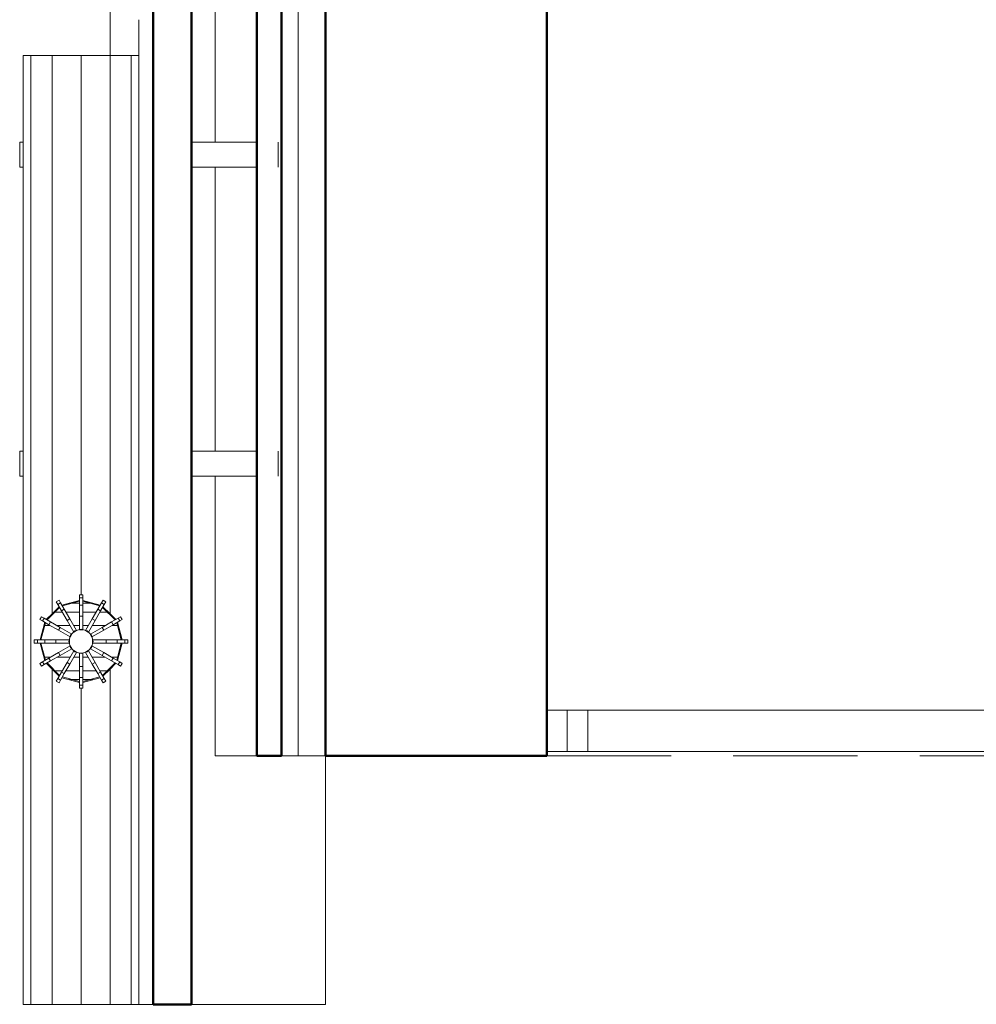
# Model space of a CAD drawing. Header units: millimetres. Extents: x -125 to 25178, y 4748 to 39091.
# Tile 2 of 118: x 10862 to 12017, y 28338 to 29526. Entities that reach past the tile are written whole.
import ezdxf

# ---------------------------------------------------------------- set-up
doc = ezdxf.new("R2010")
doc.units = ezdxf.units.MM
doc.linetypes.add('ADSK_Штриховая_ш3 п1_5', pattern=[225, 150, -75])
for name, color, linetype, lineweight in [('A-DETL-____-MBND', 5, 'ADSK_Штриховая_ш3 п1_5', 20), ('A-GENM-____-OTLN', 13, 'Continuous', 20), ('A-PART-____-MCUT', 2, 'Continuous', 50), ('A-PART-____-OTLN', 2, 'Continuous', 20), ('A-ROOF-____-MCUT', 132, 'Continuous', 50), ('A-ROOF-____-OTLN', 132, 'Continuous', 20), ('A-WALL-____-MCUT', 113, 'Continuous', 50), ('A-WALL-____-OTLN', 113, 'Continuous', 20), ('Q-SPCQ-____-OTLN', 91, 'Continuous', 20), ('Ограждение', 7, 'Continuous', 20)]:
    doc.layers.add(name, color=color, linetype=linetype, lineweight=lineweight)

# ---------------------------------------------------------------- blocks, each defined once
blk = doc.blocks.new('Family - V line-612029-В_Этаж 03_Отопление')
at = {"layer": 'A-ROOF-____-OTLN', "color": 253}
for p, q in [((-6957.4, -4147.8), (-6957.4, -4220.7)), ((-6957.4, -4220.7), (-6922.4, -4220.7))]:
    blk.add_line(p, q, dxfattribs=at)
blk = doc.blocks.new('Family - RT - 006-612030-В_Этаж 03_Отопление')
blk.add_blockref('Family - V line-612029-В_Этаж 03_Отопление', (0, 0))
blk = doc.blocks.new('Family - V line-612032-В_Этаж 03_Отопление')
at = {"layer": 'A-ROOF-____-MCUT', "color": 9}
for p, q in [((-2537.9, -4099.6), (-2537.9, -5374.1)), ((-2491.7, -5374.1), (-2491.7, -4099.6)), ((-2537.9, -5374.1), (-2491.7, -5374.1))]:
    blk.add_line(p, q, dxfattribs=at)
at = {"layer": 'A-ROOF-____-OTLN', "color": 253}
for p, q in [((-2555, -5374.1), (-2555, -4185.7)), ((-2537.9, -5374.1), (-2555, -5374.1))]:
    blk.add_line(p, q, dxfattribs=at)
blk = doc.blocks.new('Family - RT - 006-612033-В_Этаж 03_Отопление')
blk.add_blockref('Family - V line-612032-В_Этаж 03_Отопление', (0, 0))
blk = doc.blocks.new('Family - V line-612038-В_Этаж 03_Отопление')
at = {"layer": 'A-ROOF-____-OTLN', "color": 253}
for p, q in [((-2491.7, -4439.1), (-2491.7, -3819.6)), ((-2413, -4360.6), (-2413, -3819.6)), ((-2383, -4291.9), (-2383, -3819.6)), ((-2330.1, -4834.3), (-2330.1, -3863.8)), ((-2383, -4291.9), (-2383, -5074.1)), ((-2413, -4360.6), (-2413, -5074.1)), ((-2491.7, -4439.1), (-2491.7, -5240.5)), ((-2330.1, -4996.7), (-2330.1, -4834.3)), ((-2330.1, -4834.3), (-2330.1, -4834.3)), ((-2330.1, -5080.9), (-2330.1, -4996.7)), ((-2400, -5074.1), (-2413, -5074.1)), ((-2383, -5074.1), (-2400, -5074.1)), ((-2330.1, -5374.1), (-2330.1, -5080.9)), ((-2491.7, -5240.5), (-2491.7, -5263.8)), ((-2491.7, -5263.8), (-2491.7, -5374.1)), ((-2330.1, -5374.1), (-2491.7, -5374.1)), ((-2491.7, -5374.1), (-2343.8, -5374.1)), ((-2330.1, -5374.1), (-2491.7, -5374.1)), ((-2343.8, -5374.1), (-2330.1, -5374.1))]:
    blk.add_line(p, q, dxfattribs=at)
blk = doc.blocks.new('Family - RT - 006-612039-В_Этаж 03_Отопление')
blk.add_blockref('Family - V line-612038-В_Этаж 03_Отопление', (0, 0))
blk = doc.blocks.new('Прямая форма - Steel - Stainless-612222-В_Этаж 03_Отопление')
at = {"layer": 'Ограждение', "color": 253}
for p, q in [((4011.9, -5), (59.5, -5)), ((4011.9, -5), (4011.9, -55)), ((4011.9, -55), (59.5, -55))]:
    blk.add_line(p, q, dxfattribs=at)
blk = doc.blocks.new('Прямая форма - V line-612225-В_Этаж 03_Отопление')
at = {"layer": 'Ограждение', "color": 253}
for p, q in [((3986.9, -5), (4036.4, -5)), ((3986.9, -5), (3986.9, -55)), ((3986.9, -55), (4036.4, -55))]:
    blk.add_line(p, q, dxfattribs=at)
blk = doc.blocks.new('Прямая форма - Steel - Stainless-612226-В_Этаж 03_Отопление')
blk.add_blockref('Прямая форма - V line-612225-В_Этаж 03_Отопление', (0, 0))
blk = doc.blocks.new('Прямая форма - RAILING - 004-612237-В_Этаж 03_Отопление')
for name in ['Прямая форма - Steel - Stainless-612222-В_Этаж 03_Отопление', 'Прямая форма - Steel - Stainless-612226-В_Этаж 03_Отопление']:
    blk.add_blockref(name, (0, 0))
blk = doc.blocks.new('Family - Steel - Stainless-612250-В_Этаж 03_Отопление')
at = {"layer": 'A-PART-____-OTLN', "color": 253}
for p, q in [((4011.9, -5), (59.5, -5)), ((4011.9, -5), (4011.9, -55)), ((4011.9, -55), (59.5, -55))]:
    blk.add_line(p, q, dxfattribs=at)
blk = doc.blocks.new('Family - V line-612255-В_Этаж 03_Отопление')
at = {"layer": 'A-PART-____-OTLN', "color": 253}
for p, q in [((3986.9, -5), (4036.4, -5)), ((3986.9, -5), (3986.9, -55)), ((3986.9, -55), (4036.4, -55))]:
    blk.add_line(p, q, dxfattribs=at)
blk = doc.blocks.new('Family - Steel - Stainless-612256-В_Этаж 03_Отопление')
blk.add_blockref('Family - V line-612255-В_Этаж 03_Отопление', (0, 0))
blk = doc.blocks.new('Прямая форма - Masonry Block - Structural-612727-В_Этаж 03_Отопление')
at = {"layer": 'A-WALL-____-MCUT', "color": 9}
for p, q in [((10350, 400), (6220, 400)), ((10350, 132.9), (10350, 400)), ((9095.5, 132.9), (10350, 132.9))]:
    blk.add_line(p, q, dxfattribs=at)
at = {"layer": 'A-WALL-____-OTLN', "color": 253}
for p, q in [((10350, 132.9), (10350, 100)), ((10350, 100), (9152.5, 100))]:
    blk.add_line(p, q, dxfattribs=at)
blk = doc.blocks.new('Прямая форма - Gypsum Plasterboard - Waterproof-612728-В_Этаж 03_Отопление')
at = {"layer": 'A-WALL-____-OTLN', "color": 253}
for p, q in [((10350, 50), (10350, 0)), ((9609.5, 0), (9325.7, 0)), ((9982.4, 0), (9639.5, 0)), ((10350, 0), (10012.4, 0))]:
    blk.add_line(p, q, dxfattribs=at)
blk = doc.blocks.new('Прямая форма - Concrete - Structural-612729-В_Этаж 03_Отопление')
at = {"layer": 'A-WALL-____-OTLN', "color": 253}
for p, q in [((9152.5, 100), (10350, 100)), ((10350, 100), (10350, 80))]:
    blk.add_line(p, q, dxfattribs=at)
blk = doc.blocks.new('Прямая форма - Insulation - Thermal Break-612730-В_Этаж 03_Отопление')
at = {"layer": 'A-WALL-____-MCUT', "color": 9}
for p, q in [((10350, 80), (6220, 80)), ((10350, 50), (10350, 80)), ((6220, 50), (10350, 50))]:
    blk.add_line(p, q, dxfattribs=at)
blk = doc.blocks.new('Прямая форма - SW - 004-612731-В_Этаж 03_Отопление')
for name in ['Прямая форма - Masonry Block - Structural-612727-В_Этаж 03_Отопление', 'Прямая форма - Concrete - Structural-612729-В_Этаж 03_Отопление', 'Прямая форма - Insulation - Thermal Break-612730-В_Этаж 03_Отопление', 'Прямая форма - Gypsum Plasterboard - Waterproof-612728-В_Этаж 03_Отопление']:
    blk.add_blockref(name, (0, 0))
blk = doc.blocks.new('Family - Masonry Block - Structural-612733-В_Этаж 03_Отопление')
at = {"layer": 'A-PART-____-MCUT', "color": 9}
for p, q in [((10350, 400), (6220, 400)), ((10350, 132.9), (10350, 400)), ((9095.5, 132.9), (10350, 132.9))]:
    blk.add_line(p, q, dxfattribs=at)
at = {"layer": 'A-PART-____-OTLN', "color": 253}
for p, q in [((10350, 132.9), (10350, 100)), ((10350, 100), (9152.5, 100))]:
    blk.add_line(p, q, dxfattribs=at)
blk = doc.blocks.new('Family - Gypsum Plasterboard - Waterproof-612737-В_Этаж 03_Отопление')
at = {"layer": 'A-PART-____-OTLN', "color": 253}
for p, q in [((10350, 50), (10350, 0)), ((9609.5, 0), (9325.7, 0)), ((9982.4, 0), (9639.5, 0)), ((10350, 0), (10012.4, 0))]:
    blk.add_line(p, q, dxfattribs=at)
blk = doc.blocks.new('Family - Concrete - Structural-612739-В_Этаж 03_Отопление')
at = {"layer": 'A-PART-____-OTLN', "color": 253}
for p, q in [((9152.5, 100), (10350, 100)), ((10350, 100), (10350, 80))]:
    blk.add_line(p, q, dxfattribs=at)
blk = doc.blocks.new('Family - Insulation - Thermal Break-612741-В_Этаж 03_Отопление')
at = {"layer": 'A-PART-____-MCUT', "color": 9}
for p, q in [((10350, 80), (6220, 80)), ((10350, 50), (10350, 80)), ((6220, 50), (10350, 50))]:
    blk.add_line(p, q, dxfattribs=at)
blk = doc.blocks.new('Прямая форма - V line-612858-В_Этаж 03_Отопление')
at = {"layer": 'Q-SPCQ-____-OTLN', "color": 253}
for p, q in [((-26.2, -81.5), (-28.1, -82.7)), ((-28.1, -82.7), (-26.2, -81.5)), ((-19.1, -85.9), (-19.1, -78.1)), ((19.1, -85.9), (19.1, -78.1)), ((28.1, -82.7), (26.2, -81.5)), ((26.2, -81.5), (28.1, -82.7)), ((-40.2, -94.9), (-41.5, -96.7)), ((-41.5, -96.7), (-40.2, -94.9)), ((-35.4, -100.3), (-35.4, -90)), ((-19.1, -109.6), (-19.1, -93.7)), ((19.1, -109.6), (19.1, -93.7)), ((35.4, -100.3), (35.4, -90)), ((41.5, -96.7), (40.2, -94.9)), ((40.2, -94.9), (41.5, -96.7)), ((-35.4, -121), (-35.4, -104.8)), ((35.4, -121), (35.4, -104.8)), ((-46.2, -121), (-46.2, -108.7)), ((-19.1, -121), (-19.1, -114.2)), ((19.1, -121), (19.1, -114.2)), ((46.2, -121), (46.2, -108.7)), ((-46.2, -137.1), (-46.2, -124.9)), ((-35.4, -141.1), (-35.4, -124.9)), ((-19.1, -131.7), (-19.1, -124.9)), ((19.1, -131.7), (19.1, -124.9)), ((35.4, -141.1), (35.4, -124.9)), ((46.2, -137.1), (46.2, -124.9)), ((-19.1, -152.2), (-19.1, -136.2)), ((19.1, -152.2), (19.1, -136.2)), ((-41.5, -149.1), (-40.2, -151)), ((-40.2, -151), (-41.5, -149.1)), ((-35.4, -155.9), (-35.4, -145.6)), ((35.4, -155.9), (35.4, -145.6)), ((40.2, -151), (41.5, -149.1)), ((41.5, -149.1), (40.2, -151)), ((-28.1, -163.1), (-26.2, -164.4)), ((-26.2, -164.4), (-28.1, -163.1)), ((-19.1, -167.8), (-19.1, -160)), ((19.1, -167.8), (19.1, -160)), ((26.2, -164.4), (28.1, -163.1)), ((28.1, -163.1), (26.2, -164.4))]:
    blk.add_line(p, q, dxfattribs=at)
blk = doc.blocks.new('Прямая форма - FU - 047-612859-В_Этаж 03_Отопление')
blk.add_blockref('Прямая форма - V line-612858-В_Этаж 03_Отопление', (0, 0))
blk = doc.blocks.new('Прямая форма - Timber - Floor-613062-В_Этаж 03_Отопление')
at = {"layer": 'A-DETL-____-MBND', "color": 253}
blk.add_line((-6439.9, -9270), (-2439.9, -9270), dxfattribs=at)
blk = doc.blocks.new('Прямая форма - SLA - 009-613065-В_Этаж 03_Отопление')
blk.add_blockref('Прямая форма - Timber - Floor-613062-В_Этаж 03_Отопление', (0, 0))
blk = doc.blocks.new('Family - Timber - Floor-613069-В_Этаж 03_Отопление')
at = {"layer": 'A-DETL-____-MBND', "color": 253}
blk.add_line((-6439.9, -9270), (-2439.9, -9270), dxfattribs=at)
blk = doc.blocks.new('Прямая форма - V line-613098-В_Этаж 03_Отопление')
at = {"layer": 'Q-SPCQ-____-OTLN', "color": 253}
for p, q in [((-1010.5, 237.8), (-1040.5, 237.8)), ((-637.6, 237.8), (-667.6, 237.8)), ((-1040.5, 133.3), (-1040.5, 212)), ((-1010.5, 212), (-1010.5, 133.3)), ((-667.6, 133.2), (-667.6, 212)), ((-637.6, 212), (-637.6, 133.2)), ((-1145.1, 60.6), (0, 60.6)), ((0, 70), (0, 60.6)), ((0, -70), (0, 70)), ((0, 70), (0, 60.6)), ((0, 60.6), (0, 35)), ((0, 60.6), (0, 35)), ((-467.9, 47.8), (-464.5, 49.8)), ((-464.5, 49.8), (-467.9, 47.8)), ((-467.9, 47.8), (-466.1, 44.6)), ((-462.7, 46.6), (-464.5, 49.8)), ((-440, 49.5), (-461.1, 43.8)), ((-461.1, 43.8), (-440, 49.5)), ((-440, 48.5), (-460.6, 43)), ((-460.6, 43), (-440, 48.5)), ((-440, 56.4), (-436.1, 56.4)), ((-440, 56.4), (-440, 52.7)), ((-436.1, 56.4), (-440, 56.4)), ((-440, 56.4), (-436.1, 56.4)), ((-440, 56.4), (-440, 52.7)), ((-436.1, 56.4), (-440, 56.4)), ((-440, 52.7), (-440, 43.7)), ((-436.1, 52.7), (-440, 52.7)), ((-440, 52.7), (-440, 43.7)), ((-436.1, 52.7), (-440, 52.7)), ((-440, 52.7), (-436.1, 52.7)), ((-440, 52.7), (-436.1, 52.7)), ((-436.1, 52.7), (-436.1, 56.4)), ((-436.1, 52.7), (-436.1, 56.4)), ((-436.1, 43.7), (-436.1, 52.7)), ((-436.1, 43.7), (-436.1, 52.7)), ((-415, 43.8), (-436.1, 49.5)), ((-436.1, 49.5), (-415, 43.8)), ((-415.5, 43), (-436.1, 48.5)), ((-436.1, 48.5), (-415.5, 43)), ((-411.5, 49.8), (-413.4, 46.6)), ((-411.5, 49.8), (-408.1, 47.8)), ((-408.1, 47.8), (-411.5, 49.8)), ((-410, 44.6), (-408.1, 47.8)), ((-464, 41), (-479, 25.9)), ((-479, 25.9), (-464, 41)), ((-464.5, 41.9), (-471.3, 35)), ((-471.3, 35), (-464.5, 41.9)), ((-462.7, 46.6), (-466.1, 44.6)), ((-466.1, 44.6), (-462.7, 46.6)), ((-466.1, 44.6), (-461.6, 36.9)), ((-458.2, 38.8), (-462.7, 46.6)), ((-461.6, 36.9), (-458.2, 38.8)), ((-458.2, 38.8), (-461.6, 36.9)), ((-461.6, 36.9), (-454.9, 25.3)), ((-451.5, 27.3), (-458.2, 38.8)), ((-440, 43.7), (-440, 30.4)), ((-436.1, 43.7), (-440, 43.7)), ((-440, 43.7), (-436.1, 43.7)), ((-440, 43.7), (-436.1, 43.7)), ((-440, 43.7), (-440, 30.4)), ((-436.1, 43.7), (-440, 43.7)), ((-436.1, 30.4), (-436.1, 43.7)), ((-436.1, 30.4), (-436.1, 43.7)), ((-417.9, 38.8), (-424.5, 27.3)), ((-421.1, 25.3), (-414.5, 36.9)), ((-413.4, 46.6), (-417.9, 38.8)), ((-417.9, 38.8), (-414.5, 36.9)), ((-414.5, 36.9), (-417.9, 38.8)), ((-414.5, 36.9), (-410, 44.6)), ((-410, 44.6), (-413.4, 46.6)), ((-413.4, 46.6), (-410, 44.6)), ((-397, 25.9), (-412.1, 41)), ((-412.1, 41), (-397, 25.9)), ((-404.7, 35), (-411.6, 41.9)), ((-411.6, 41.9), (-404.7, 35)), ((-1145.1, -70), (-1145.1, 35.1)), ((-471.3, 35), (-1145.1, 35)), ((-1145.1, 0), (-1145.1, 35)), ((-1145.1, 35), (-1145.1, 0)), ((-485.9, 29.9), (-487.8, 26.5)), ((-487.8, 26.5), (-485.9, 29.9)), ((-487.8, 26.5), (-484.6, 24.6)), ((-482.7, 28), (-485.9, 29.9)), ((-484.6, 24.6), (-482.7, 28)), ((-482.7, 28), (-484.6, 24.6)), ((-484.6, 24.6), (-476.9, 20.2)), ((-474.9, 23.6), (-482.7, 28)), ((-471.3, 35), (-479.9, 26.4)), ((-479.9, 26.4), (-471.3, 35)), ((-451.5, 27.3), (-454.9, 25.3)), ((-454.9, 25.3), (-451.5, 27.3)), ((-454.9, 25.3), (-446.8, 11.3)), ((-443.4, 13.2), (-451.5, 27.3)), ((-440, 30.4), (-436.1, 30.4)), ((-440, 30.4), (-440, 14.2)), ((-436.1, 30.4), (-440, 30.4)), ((-440, 30.4), (-436.1, 30.4)), ((-440, 30.4), (-440, 14.2)), ((-436.1, 30.4), (-440, 30.4)), ((-436.1, 14.2), (-436.1, 30.4)), ((-436.1, 14.2), (-436.1, 30.4)), ((-424.5, 27.3), (-432.6, 13.2)), ((-429.2, 11.3), (-421.1, 25.3)), ((-421.1, 25.3), (-424.5, 27.3)), ((-424.5, 27.3), (-421.1, 25.3)), ((0, 35), (-404.7, 35)), ((-396.2, 26.4), (-404.7, 35)), ((-404.7, 35), (-396.2, 26.4)), ((-393.4, 28), (-401.1, 23.6)), ((-399.2, 20.2), (-391.4, 24.6)), ((-390.2, 29.9), (-393.4, 28)), ((-391.4, 24.6), (-393.4, 28)), ((-393.4, 28), (-391.4, 24.6)), ((-391.4, 24.6), (-388.2, 26.5)), ((-388.2, 26.5), (-390.2, 29.9)), ((-390.2, 29.9), (-388.2, 26.5)), ((0, 35), (0, 0)), ((0, 35), (0, 0)), ((-481.9, 23), (-487.5, 2)), ((-487.5, 2), (-481.9, 23)), ((-481, 22.5), (-486.5, 2)), ((-486.5, 2), (-481, 22.5)), ((-474.9, 23.6), (-476.9, 20.2)), ((-476.9, 20.2), (-474.9, 23.6)), ((-476.9, 20.2), (-465.3, 13.5)), ((-463.4, 16.9), (-474.9, 23.6)), ((-463.4, 16.9), (-465.3, 13.5)), ((-465.3, 13.5), (-463.4, 16.9)), ((-465.3, 13.5), (-451.3, 5.4)), ((-449.3, 8.8), (-463.4, 16.9)), ((-450.7, 7.3), (-445.4, 12.7)), ((-446.7, 11.1), (-443.3, 13.1)), ((-445.4, 12.7), (-438, 14.7)), ((-440, 14), (-436.1, 14)), ((-440, 14), (-436.1, 14)), ((-438, 14.7), (-430.7, 12.7)), ((-432.7, 13.1), (-429.3, 11.1)), ((-430.7, 12.7), (-425.3, 7.3)), ((-412.7, 16.9), (-426.7, 8.8)), ((-424.8, 5.4), (-410.7, 13.5)), ((-401.1, 23.6), (-412.7, 16.9)), ((-410.7, 13.5), (-412.7, 16.9)), ((-412.7, 16.9), (-410.7, 13.5)), ((-410.7, 13.5), (-399.2, 20.2)), ((-401.1, 23.6), (-399.2, 20.2)), ((-399.2, 20.2), (-401.1, 23.6)), ((-389.6, 2), (-395.1, 22.5)), ((-395.1, 22.5), (-389.6, 2)), ((-388.6, 2), (-394.2, 23)), ((-394.2, 23), (-388.6, 2)), ((-494.4, 0), (-1145.1, 0)), ((-1145.1, -35), (-1145.1, 0)), ((-1145.1, 0), (-1145.1, -35)), ((-494.4, -2), (-494.4, 2)), ((-490.7, 2), (-494.4, 2)), ((-494.4, 2), (-494.4, -2)), ((-481.7, 2), (-490.7, 2)), ((-490.7, 2), (-490.7, -2)), ((-490.7, -2), (-490.7, 2)), ((-468.4, 2), (-481.7, 2)), ((-481.7, 2), (-481.7, -2)), ((-481.7, -2), (-481.7, 2)), ((-468.4, -2), (-468.4, 2)), ((-452.2, 2), (-468.4, 2)), ((-468.4, 2), (-468.4, -2)), ((-452.7, 0), (-450.7, 7.3)), ((-450.7, -7.3), (-452.7, 0)), ((-452, -2), (-452, 2)), ((-451.1, 5.3), (-449.2, 8.7)), ((-426.9, 8.7), (-424.9, 5.3)), ((-425.3, 7.3), (-423.3, 0)), ((-423.3, 0), (-425.3, -7.3)), ((-424, 2), (-424, -2)), ((-407.6, 2), (-423.9, 2)), ((-394.3, 2), (-407.6, 2)), ((-407.6, 2), (-407.6, -2)), ((-407.6, -2), (-407.6, 2)), ((-394.3, -2), (-394.3, 2)), ((-385.3, 2), (-394.3, 2)), ((-394.3, 2), (-394.3, -2)), ((-381.6, 2), (-385.3, 2)), ((-385.3, 2), (-385.3, -2)), ((-385.3, -2), (-385.3, 2)), ((-381.6, 2), (-381.6, -2)), ((-381.6, -2), (-381.6, 2)), ((0, 0), (-381.6, 0)), ((0, 0), (0, -35)), ((0, 0), (0, -35)), ((-494.4, -2), (-490.7, -2)), ((-490.7, -2), (-481.7, -2)), ((-487.5, -2), (-481.9, -23)), ((-481.9, -23), (-487.5, -2)), ((-486.5, -2), (-481, -22.5)), ((-481, -22.5), (-486.5, -2)), ((-481.7, -2), (-468.4, -2)), ((-468.4, -2), (-452.2, -2)), ((-451.3, -5.4), (-465.3, -13.5)), ((-463.4, -16.9), (-449.3, -8.8)), ((-446.8, -11.3), (-454.9, -25.3)), ((-449.2, -8.7), (-451.1, -5.3)), ((-445.4, -12.7), (-450.7, -7.3)), ((-443.3, -13.1), (-446.7, -11.1)), ((-429.3, -11.1), (-432.7, -13.1)), ((-425.3, -7.3), (-430.7, -12.7)), ((-421.1, -25.3), (-429.2, -11.3)), ((-424.9, -5.3), (-426.9, -8.7)), ((-426.7, -8.8), (-412.7, -16.9)), ((-410.7, -13.5), (-424.8, -5.4)), ((-423.9, -2), (-407.6, -2)), ((-407.6, -2), (-394.3, -2)), ((-395.1, -22.5), (-389.6, -2)), ((-389.6, -2), (-395.1, -22.5)), ((-394.3, -2), (-385.3, -2)), ((-394.2, -23), (-388.6, -2)), ((-388.6, -2), (-394.2, -23)), ((-385.3, -2), (-381.6, -2)), ((-476.9, -20.2), (-484.6, -24.6)), ((-482.7, -28), (-474.9, -23.6)), ((-465.3, -13.5), (-476.9, -20.2)), ((-474.9, -23.6), (-476.9, -20.2)), ((-476.9, -20.2), (-474.9, -23.6)), ((-474.9, -23.6), (-463.4, -16.9)), ((-463.4, -16.9), (-465.3, -13.5)), ((-465.3, -13.5), (-463.4, -16.9)), ((-451.5, -27.3), (-443.4, -13.2)), ((-438, -14.7), (-445.4, -12.7)), ((-436.1, -14), (-440, -14)), ((-440, -14.2), (-440, -30.4)), ((-430.7, -12.7), (-438, -14.7)), ((-436.1, -30.4), (-436.1, -14.2)), ((-432.6, -13.2), (-424.5, -27.3)), ((-410.7, -13.5), (-412.7, -16.9)), ((-412.7, -16.9), (-410.7, -13.5)), ((-412.7, -16.9), (-401.1, -23.6)), ((-399.2, -20.2), (-410.7, -13.5)), ((-401.1, -23.6), (-399.2, -20.2)), ((-399.2, -20.2), (-401.1, -23.6)), ((-401.1, -23.6), (-393.4, -28)), ((-391.4, -24.6), (-399.2, -20.2)), ((-471.3, -35), (-1145.1, -35)), ((-1145.1, -60.6), (-1145.1, -35)), ((-1145.1, -35), (-1145.1, -60.6)), ((-484.6, -24.6), (-487.8, -26.5)), ((-487.8, -26.5), (-485.9, -29.9)), ((-485.9, -29.9), (-487.8, -26.5)), ((-485.9, -29.9), (-482.7, -28)), ((-484.6, -24.6), (-482.7, -28)), ((-482.7, -28), (-484.6, -24.6)), ((-479.9, -26.4), (-471.3, -35)), ((-471.3, -35), (-479.9, -26.4)), ((-479, -25.9), (-464, -41)), ((-464, -41), (-479, -25.9)), ((-471.3, -35), (-464.5, -41.9)), ((-464.5, -41.9), (-471.3, -35)), ((-454.9, -25.3), (-461.6, -36.9)), ((-458.2, -38.8), (-451.5, -27.3)), ((-454.9, -25.3), (-451.5, -27.3)), ((-451.5, -27.3), (-454.9, -25.3)), ((-440, -30.4), (-436.1, -30.4)), ((-436.1, -30.4), (-440, -30.4)), ((-440, -30.4), (-440, -43.7)), ((-436.1, -43.7), (-436.1, -30.4)), ((-424.5, -27.3), (-421.1, -25.3)), ((-421.1, -25.3), (-424.5, -27.3)), ((-424.5, -27.3), (-417.9, -38.8)), ((-414.5, -36.9), (-421.1, -25.3)), ((-412.1, -41), (-397, -25.9)), ((-397, -25.9), (-412.1, -41)), ((-411.6, -41.9), (-404.7, -35)), ((-404.7, -35), (-411.6, -41.9)), ((-404.7, -35), (-396.2, -26.4)), ((-396.2, -26.4), (-404.7, -35)), ((0, -35), (-404.7, -35)), ((-391.4, -24.6), (-393.4, -28)), ((-393.4, -28), (-391.4, -24.6)), ((-393.4, -28), (-390.2, -29.9)), ((-388.2, -26.5), (-391.4, -24.6)), ((-390.2, -29.9), (-388.2, -26.5)), ((-388.2, -26.5), (-390.2, -29.9)), ((0, -35), (0, -60.6)), ((0, -35), (0, -60.6)), ((-466.1, -44.6), (-467.9, -47.8)), ((-461.6, -36.9), (-466.1, -44.6)), ((-466.1, -44.6), (-462.7, -46.6)), ((-462.7, -46.6), (-466.1, -44.6)), ((-464.5, -49.8), (-462.7, -46.6)), ((-462.7, -46.6), (-458.2, -38.8)), ((-458.2, -38.8), (-461.6, -36.9)), ((-461.6, -36.9), (-458.2, -38.8)), ((-461.1, -43.8), (-440, -49.5)), ((-440, -49.5), (-461.1, -43.8)), ((-460.6, -43), (-440, -48.5)), ((-440, -48.5), (-460.6, -43)), ((-440, -43.7), (-436.1, -43.7)), ((-436.1, -43.7), (-440, -43.7)), ((-440, -43.7), (-440, -52.7)), ((-436.1, -48.5), (-415.5, -43)), ((-415.5, -43), (-436.1, -48.5)), ((-436.1, -52.7), (-436.1, -43.7)), ((-436.1, -49.5), (-415, -43.8)), ((-415, -43.8), (-436.1, -49.5)), ((-417.9, -38.8), (-414.5, -36.9)), ((-414.5, -36.9), (-417.9, -38.8)), ((-417.9, -38.8), (-413.4, -46.6)), ((-410, -44.6), (-414.5, -36.9)), ((-413.4, -46.6), (-410, -44.6)), ((-410, -44.6), (-413.4, -46.6)), ((-413.4, -46.6), (-411.5, -49.8)), ((-408.1, -47.8), (-410, -44.6)), ((-464.5, -49.8), (-467.9, -47.8)), ((-467.9, -47.8), (-464.5, -49.8)), ((-436.1, -52.7), (-440, -52.7)), ((-440, -52.7), (-440, -56.4)), ((-440, -52.7), (-436.1, -52.7)), ((-440, -56.4), (-436.1, -56.4)), ((-436.1, -56.4), (-440, -56.4)), ((-436.1, -56.4), (-436.1, -52.7)), ((-408.1, -47.8), (-411.5, -49.8)), ((-411.5, -49.8), (-408.1, -47.8)), ((0, -60.6), (-1145.1, -60.6)), ((-1145.1, -70), (-1145.1, -60.6)), ((-1145.1, -60.6), (-1145.1, -70)), ((0, -70), (-1145.1, -70)), ((-1040.5, -70), (-1040.5, -74)), ((-1010.5, -74), (-1010.5, -70)), ((-667.6, -70), (-667.6, -74)), ((-637.6, -74), (-637.6, -70)), ((0, -60.6), (0, -70)), ((0, -60.6), (0, -70)), ((-1040.5, -74), (-1010.5, -74)), ((-667.6, -74), (-637.6, -74))]:
    blk.add_line(p, q, dxfattribs=at)
blk = doc.blocks.new('Прямая форма - FU - 047-613099-В_Этаж 03_Отопление')
blk.add_blockref('Прямая форма - V line-613098-В_Этаж 03_Отопление', (0, 0))
blk = doc.blocks.new('Прямая форма - V line-613272-В_Этаж 03_Отопление')
at = {"layer": 'Q-SPCQ-____-OTLN', "color": 253}
for p, q in [((-1010.5, 237.8), (-1040.5, 237.8)), ((-637.6, 237.8), (-667.6, 237.8)), ((-1040.5, 133.3), (-1040.5, 212)), ((-1010.5, 212), (-1010.5, 133.3)), ((-667.6, 133.2), (-667.6, 212)), ((-637.6, 212), (-637.6, 133.2)), ((-1145.1, 60.6), (0, 60.6)), ((0, -70), (0, 70)), ((0, 70), (0, 60.6)), ((0, 70), (0, 60.6)), ((0, 60.6), (0, 35)), ((0, 60.6), (0, 35)), ((-467.9, 47.8), (-464.5, 49.8)), ((-464.5, 49.8), (-467.9, 47.8)), ((-467.9, 47.8), (-466.1, 44.6)), ((-462.7, 46.6), (-464.5, 49.8)), ((-461.1, 43.8), (-440, 49.5)), ((-440, 49.5), (-461.1, 43.8)), ((-440, 48.5), (-460.6, 43)), ((-460.6, 43), (-440, 48.5)), ((-440, 56.4), (-436.1, 56.4)), ((-440, 56.4), (-440, 52.7)), ((-436.1, 56.4), (-440, 56.4)), ((-440, 56.4), (-440, 52.7)), ((-436.1, 56.4), (-440, 56.4)), ((-440, 56.4), (-436.1, 56.4)), ((-440, 52.7), (-440, 43.7)), ((-436.1, 52.7), (-440, 52.7)), ((-440, 52.7), (-436.1, 52.7)), ((-440, 52.7), (-436.1, 52.7)), ((-440, 52.7), (-440, 43.7)), ((-436.1, 52.7), (-440, 52.7)), ((-436.1, 52.7), (-436.1, 56.4)), ((-436.1, 52.7), (-436.1, 56.4)), ((-436.1, 43.7), (-436.1, 52.7)), ((-436.1, 43.7), (-436.1, 52.7)), ((-436.1, 49.5), (-415, 43.8)), ((-415, 43.8), (-436.1, 49.5)), ((-415.5, 43), (-436.1, 48.5)), ((-436.1, 48.5), (-415.5, 43)), ((-411.5, 49.8), (-413.4, 46.6)), ((-411.5, 49.8), (-408.1, 47.8)), ((-408.1, 47.8), (-411.5, 49.8)), ((-410, 44.6), (-408.1, 47.8)), ((-464, 41), (-479, 25.9)), ((-479, 25.9), (-464, 41)), ((-471.3, 35), (-464.5, 41.9)), ((-464.5, 41.9), (-471.3, 35)), ((-466.1, 44.6), (-462.7, 46.6)), ((-462.7, 46.6), (-466.1, 44.6)), ((-466.1, 44.6), (-461.6, 36.9)), ((-458.2, 38.8), (-462.7, 46.6)), ((-458.2, 38.8), (-461.6, 36.9)), ((-461.6, 36.9), (-458.2, 38.8)), ((-461.6, 36.9), (-454.9, 25.3)), ((-451.5, 27.3), (-458.2, 38.8)), ((-440, 43.7), (-440, 30.4)), ((-436.1, 43.7), (-440, 43.7)), ((-440, 43.7), (-440, 30.4)), ((-436.1, 43.7), (-440, 43.7)), ((-440, 43.7), (-436.1, 43.7)), ((-440, 43.7), (-436.1, 43.7)), ((-436.1, 30.4), (-436.1, 43.7)), ((-436.1, 30.4), (-436.1, 43.7)), ((-417.9, 38.8), (-424.5, 27.3)), ((-421.1, 25.3), (-414.5, 36.9)), ((-413.4, 46.6), (-417.9, 38.8)), ((-414.5, 36.9), (-417.9, 38.8)), ((-417.9, 38.8), (-414.5, 36.9)), ((-414.5, 36.9), (-410, 44.6)), ((-410, 44.6), (-413.4, 46.6)), ((-413.4, 46.6), (-410, 44.6)), ((-397, 25.9), (-412.1, 41)), ((-412.1, 41), (-397, 25.9)), ((-411.6, 41.9), (-404.7, 35)), ((-404.7, 35), (-411.6, 41.9)), ((-1145.1, -70), (-1145.1, 35.1)), ((-1145.1, 35), (-1145.1, 0)), ((-471.3, 35), (-1145.1, 35)), ((-1145.1, 0), (-1145.1, 35)), ((-487.8, 26.5), (-485.9, 29.9)), ((-485.9, 29.9), (-487.8, 26.5)), ((-487.8, 26.5), (-484.6, 24.6)), ((-482.7, 28), (-485.9, 29.9)), ((-482.7, 28), (-484.6, 24.6)), ((-484.6, 24.6), (-482.7, 28)), ((-484.6, 24.6), (-476.9, 20.2)), ((-474.9, 23.6), (-482.7, 28)), ((-479.9, 26.4), (-471.3, 35)), ((-471.3, 35), (-479.9, 26.4)), ((-451.5, 27.3), (-454.9, 25.3)), ((-454.9, 25.3), (-451.5, 27.3)), ((-454.9, 25.3), (-446.8, 11.3)), ((-443.4, 13.2), (-451.5, 27.3)), ((-440, 30.4), (-436.1, 30.4)), ((-440, 30.4), (-436.1, 30.4)), ((-440, 30.4), (-440, 14.2)), ((-436.1, 30.4), (-440, 30.4)), ((-440, 30.4), (-440, 14.2)), ((-436.1, 30.4), (-440, 30.4)), ((-436.1, 14.2), (-436.1, 30.4)), ((-436.1, 14.2), (-436.1, 30.4)), ((-424.5, 27.3), (-432.6, 13.2)), ((-429.2, 11.3), (-421.1, 25.3)), ((-424.5, 27.3), (-421.1, 25.3)), ((-421.1, 25.3), (-424.5, 27.3)), ((-404.7, 35), (-396.2, 26.4)), ((0, 35), (-404.7, 35)), ((-396.2, 26.4), (-404.7, 35)), ((-393.4, 28), (-401.1, 23.6)), ((-399.2, 20.2), (-391.4, 24.6)), ((-390.2, 29.9), (-393.4, 28)), ((-393.4, 28), (-391.4, 24.6)), ((-391.4, 24.6), (-393.4, 28)), ((-391.4, 24.6), (-388.2, 26.5)), ((-390.2, 29.9), (-388.2, 26.5)), ((-388.2, 26.5), (-390.2, 29.9)), ((0, 35), (0, 0)), ((0, 35), (0, 0)), ((-487.5, 2), (-481.9, 23)), ((-481.9, 23), (-487.5, 2)), ((-481, 22.5), (-486.5, 2)), ((-486.5, 2), (-481, 22.5)), ((-474.9, 23.6), (-476.9, 20.2)), ((-476.9, 20.2), (-474.9, 23.6)), ((-476.9, 20.2), (-465.3, 13.5)), ((-463.4, 16.9), (-474.9, 23.6)), ((-465.3, 13.5), (-463.4, 16.9)), ((-463.4, 16.9), (-465.3, 13.5)), ((-465.3, 13.5), (-451.3, 5.4)), ((-449.3, 8.8), (-463.4, 16.9)), ((-450.7, 7.3), (-445.4, 12.7)), ((-446.7, 11.1), (-443.3, 13.1)), ((-445.4, 12.7), (-438, 14.7)), ((-440, 14), (-436.1, 14)), ((-440, 14), (-436.1, 14)), ((-438, 14.7), (-430.7, 12.7)), ((-432.7, 13.1), (-429.3, 11.1)), ((-430.7, 12.7), (-425.3, 7.3)), ((-412.7, 16.9), (-426.7, 8.8)), ((-424.8, 5.4), (-410.7, 13.5)), ((-401.1, 23.6), (-412.7, 16.9)), ((-412.7, 16.9), (-410.7, 13.5)), ((-410.7, 13.5), (-412.7, 16.9)), ((-410.7, 13.5), (-399.2, 20.2)), ((-399.2, 20.2), (-401.1, 23.6)), ((-401.1, 23.6), (-399.2, 20.2)), ((-389.6, 2), (-395.1, 22.5)), ((-395.1, 22.5), (-389.6, 2)), ((-394.2, 23), (-388.6, 2)), ((-388.6, 2), (-394.2, 23)), ((-1145.1, 0), (-1145.1, -35)), ((-494.4, 0), (-1145.1, 0)), ((-1145.1, -35), (-1145.1, 0)), ((-494.4, -2), (-494.4, 2)), ((-490.7, 2), (-494.4, 2)), ((-494.4, 2), (-494.4, -2)), ((-490.7, -2), (-490.7, 2)), ((-481.7, 2), (-490.7, 2)), ((-490.7, 2), (-490.7, -2)), ((-481.7, -2), (-481.7, 2)), ((-468.4, 2), (-481.7, 2)), ((-481.7, 2), (-481.7, -2)), ((-468.4, -2), (-468.4, 2)), ((-452.2, 2), (-468.4, 2)), ((-468.4, 2), (-468.4, -2)), ((-452.7, 0), (-450.7, 7.3)), ((-450.7, -7.3), (-452.7, 0)), ((-452, -2), (-452, 2)), ((-451.1, 5.3), (-449.2, 8.7)), ((-426.9, 8.7), (-424.9, 5.3)), ((-425.3, 7.3), (-423.3, 0)), ((-423.3, 0), (-425.3, -7.3)), ((-424, 2), (-424, -2)), ((-407.6, 2), (-423.9, 2)), ((-394.3, 2), (-407.6, 2)), ((-407.6, 2), (-407.6, -2)), ((-407.6, -2), (-407.6, 2)), ((-394.3, -2), (-394.3, 2)), ((-385.3, 2), (-394.3, 2)), ((-394.3, 2), (-394.3, -2)), ((-381.6, 2), (-385.3, 2)), ((-385.3, 2), (-385.3, -2)), ((-385.3, -2), (-385.3, 2)), ((-381.6, -2), (-381.6, 2)), ((-381.6, 2), (-381.6, -2)), ((0, 0), (-381.6, 0)), ((0, 0), (0, -35)), ((0, 0), (0, -35)), ((-494.4, -2), (-490.7, -2)), ((-490.7, -2), (-481.7, -2)), ((-481.9, -23), (-487.5, -2)), ((-487.5, -2), (-481.9, -23)), ((-486.5, -2), (-481, -22.5)), ((-481, -22.5), (-486.5, -2)), ((-481.7, -2), (-468.4, -2)), ((-468.4, -2), (-452.2, -2)), ((-451.3, -5.4), (-465.3, -13.5)), ((-463.4, -16.9), (-449.3, -8.8)), ((-446.8, -11.3), (-454.9, -25.3)), ((-449.2, -8.7), (-451.1, -5.3)), ((-445.4, -12.7), (-450.7, -7.3)), ((-443.3, -13.1), (-446.7, -11.1)), ((-429.3, -11.1), (-432.7, -13.1)), ((-425.3, -7.3), (-430.7, -12.7)), ((-421.1, -25.3), (-429.2, -11.3)), ((-424.9, -5.3), (-426.9, -8.7)), ((-426.7, -8.8), (-412.7, -16.9)), ((-410.7, -13.5), (-424.8, -5.4)), ((-423.9, -2), (-407.6, -2)), ((-407.6, -2), (-394.3, -2)), ((-395.1, -22.5), (-389.6, -2)), ((-389.6, -2), (-395.1, -22.5)), ((-394.3, -2), (-385.3, -2)), ((-388.6, -2), (-394.2, -23)), ((-394.2, -23), (-388.6, -2)), ((-385.3, -2), (-381.6, -2)), ((-476.9, -20.2), (-484.6, -24.6)), ((-482.7, -28), (-474.9, -23.6)), ((-465.3, -13.5), (-476.9, -20.2)), ((-474.9, -23.6), (-476.9, -20.2)), ((-476.9, -20.2), (-474.9, -23.6)), ((-474.9, -23.6), (-463.4, -16.9)), ((-465.3, -13.5), (-463.4, -16.9)), ((-463.4, -16.9), (-465.3, -13.5)), ((-451.5, -27.3), (-443.4, -13.2)), ((-438, -14.7), (-445.4, -12.7)), ((-436.1, -14), (-440, -14)), ((-440, -14.2), (-440, -30.4)), ((-430.7, -12.7), (-438, -14.7)), ((-436.1, -30.4), (-436.1, -14.2)), ((-432.6, -13.2), (-424.5, -27.3)), ((-412.7, -16.9), (-410.7, -13.5)), ((-410.7, -13.5), (-412.7, -16.9)), ((-412.7, -16.9), (-401.1, -23.6)), ((-399.2, -20.2), (-410.7, -13.5)), ((-399.2, -20.2), (-401.1, -23.6)), ((-401.1, -23.6), (-399.2, -20.2)), ((-401.1, -23.6), (-393.4, -28)), ((-391.4, -24.6), (-399.2, -20.2)), ((-1145.1, -35), (-1145.1, -60.6)), ((-471.3, -35), (-1145.1, -35)), ((-1145.1, -60.6), (-1145.1, -35)), ((-484.6, -24.6), (-487.8, -26.5)), ((-485.9, -29.9), (-487.8, -26.5)), ((-487.8, -26.5), (-485.9, -29.9)), ((-485.9, -29.9), (-482.7, -28)), ((-484.6, -24.6), (-482.7, -28)), ((-482.7, -28), (-484.6, -24.6)), ((-471.3, -35), (-479.9, -26.4)), ((-479.9, -26.4), (-471.3, -35)), ((-479, -25.9), (-464, -41)), ((-464, -41), (-479, -25.9)), ((-464.5, -41.9), (-471.3, -35)), ((-471.3, -35), (-464.5, -41.9)), ((-454.9, -25.3), (-461.6, -36.9)), ((-458.2, -38.8), (-451.5, -27.3)), ((-454.9, -25.3), (-451.5, -27.3)), ((-451.5, -27.3), (-454.9, -25.3)), ((-436.1, -30.4), (-440, -30.4)), ((-440, -30.4), (-440, -43.7)), ((-440, -30.4), (-436.1, -30.4)), ((-436.1, -43.7), (-436.1, -30.4)), ((-421.1, -25.3), (-424.5, -27.3)), ((-424.5, -27.3), (-421.1, -25.3)), ((-424.5, -27.3), (-417.9, -38.8)), ((-414.5, -36.9), (-421.1, -25.3)), ((-412.1, -41), (-397, -25.9)), ((-397, -25.9), (-412.1, -41)), ((-404.7, -35), (-411.6, -41.9)), ((-411.6, -41.9), (-404.7, -35)), ((-396.2, -26.4), (-404.7, -35)), ((-404.7, -35), (-396.2, -26.4)), ((0, -35), (-404.7, -35)), ((-391.4, -24.6), (-393.4, -28)), ((-393.4, -28), (-391.4, -24.6)), ((-393.4, -28), (-390.2, -29.9)), ((-388.2, -26.5), (-391.4, -24.6)), ((-388.2, -26.5), (-390.2, -29.9)), ((-390.2, -29.9), (-388.2, -26.5)), ((0, -35), (0, -60.6)), ((0, -35), (0, -60.6)), ((-466.1, -44.6), (-467.9, -47.8)), ((-461.6, -36.9), (-466.1, -44.6)), ((-462.7, -46.6), (-466.1, -44.6)), ((-466.1, -44.6), (-462.7, -46.6)), ((-464.5, -49.8), (-462.7, -46.6)), ((-462.7, -46.6), (-458.2, -38.8)), ((-458.2, -38.8), (-461.6, -36.9)), ((-461.6, -36.9), (-458.2, -38.8)), ((-440, -49.5), (-461.1, -43.8)), ((-461.1, -43.8), (-440, -49.5)), ((-460.6, -43), (-440, -48.5)), ((-440, -48.5), (-460.6, -43)), ((-440, -43.7), (-436.1, -43.7)), ((-436.1, -43.7), (-440, -43.7)), ((-440, -43.7), (-440, -52.7)), ((-436.1, -48.5), (-415.5, -43)), ((-415.5, -43), (-436.1, -48.5)), ((-436.1, -52.7), (-436.1, -43.7)), ((-415, -43.8), (-436.1, -49.5)), ((-436.1, -49.5), (-415, -43.8)), ((-417.9, -38.8), (-414.5, -36.9)), ((-414.5, -36.9), (-417.9, -38.8)), ((-417.9, -38.8), (-413.4, -46.6)), ((-410, -44.6), (-414.5, -36.9)), ((-410, -44.6), (-413.4, -46.6)), ((-413.4, -46.6), (-410, -44.6)), ((-413.4, -46.6), (-411.5, -49.8)), ((-408.1, -47.8), (-410, -44.6)), ((-467.9, -47.8), (-464.5, -49.8)), ((-464.5, -49.8), (-467.9, -47.8)), ((-436.1, -52.7), (-440, -52.7)), ((-440, -52.7), (-440, -56.4)), ((-440, -52.7), (-436.1, -52.7)), ((-440, -56.4), (-436.1, -56.4)), ((-436.1, -56.4), (-440, -56.4)), ((-436.1, -56.4), (-436.1, -52.7)), ((-411.5, -49.8), (-408.1, -47.8)), ((-408.1, -47.8), (-411.5, -49.8)), ((-1145.1, -60.6), (-1145.1, -70)), ((0, -60.6), (-1145.1, -60.6)), ((-1145.1, -70), (-1145.1, -60.6)), ((0, -70), (-1145.1, -70)), ((-1040.5, -70), (-1040.5, -74)), ((-1010.5, -74), (-1010.5, -70)), ((-667.6, -70), (-667.6, -74)), ((-637.6, -74), (-637.6, -70)), ((0, -60.6), (0, -70)), ((0, -60.6), (0, -70)), ((-1040.5, -74), (-1010.5, -74)), ((-667.6, -74), (-637.6, -74))]:
    blk.add_line(p, q, dxfattribs=at)
blk = doc.blocks.new('Прямая форма - FU - 047-613273-В_Этаж 03_Отопление')
blk.add_blockref('Прямая форма - V line-613272-В_Этаж 03_Отопление', (0, 0))
blk = doc.blocks.new('V line_ifc_RVT-1-В_Этаж 03_Отопление')
at = {"layer": 'A-GENM-____-OTLN', "color": 253, "lineweight": 20}
blk.add_blockref('Прямая форма - SLA - 009-613065-В_Этаж 03_Отопление', (33863.1, 37907.6), dxfattribs=at)
at = {"layer": 'A-PART-____-OTLN', "color": 253, "lineweight": 20}
for name, p, rotation in [('Family - Gypsum Plasterboard - Waterproof-612737-В_Этаж 03_Отопление', (27023.2, 38987.6), 270), ('Family - Insulation - Thermal Break-612741-В_Этаж 03_Отопление', (27023.2, 38987.6), 270), ('Family - Concrete - Structural-612739-В_Этаж 03_Отопление', (27023.2, 38987.6), 270), ('Family - Masonry Block - Structural-612733-В_Этаж 03_Отопление', (27023.2, 38987.6), 270), ('Family - Steel - Stainless-612256-В_Этаж 03_Отопление', (31459.7, 28637.6), 180), ('Family - Steel - Stainless-612250-В_Этаж 03_Отопление', (31459.7, 28637.6), 180)]:
    blk.add_blockref(name, p, dxfattribs=dict(at, rotation=rotation))
blk.add_blockref('Family - Timber - Floor-613069-В_Этаж 03_Отопление', (33863.1, 37907.6), dxfattribs=at)
at = {"layer": 'A-ROOF-____-OTLN', "color": 253, "lineweight": 20}
for name, p in [('Family - RT - 006-612033-В_Этаж 03_Отопление', (29486.2, 33711.7)), ('Family - RT - 006-612039-В_Этаж 03_Отопление', (29486.2, 33711.7)), ('Family - RT - 006-612030-В_Этаж 03_Отопление', (33853.7, 33703.4))]:
    blk.add_blockref(name, p, dxfattribs=at)
at = {"layer": 'A-WALL-____-OTLN', "color": 253, "lineweight": 20, "rotation": 270}
blk.add_blockref('Прямая форма - SW - 004-612731-В_Этаж 03_Отопление', (27023.2, 38987.6), dxfattribs=at)
at = {"layer": 'Q-SPCQ-____-OTLN', "color": 253, "lineweight": 20}
for name, p, rotation in [('Прямая форма - FU - 047-613099-В_Этаж 03_Отопление', (26861.3, 28337.6), 270.0008375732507), ('Прямая форма - FU - 047-613273-В_Этаж 03_Отопление', (26861.3, 28337.6), 270.0008375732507), ('Прямая форма - FU - 047-612859-В_Этаж 03_Отопление', (26984.2, 28775.7), 270)]:
    blk.add_blockref(name, p, dxfattribs=dict(at, rotation=rotation))
at = {"layer": 'Ограждение', "color": 253, "lineweight": 20, "rotation": 180}
blk.add_blockref('Прямая форма - RAILING - 004-612237-В_Этаж 03_Отопление', (31459.7, 28637.6), dxfattribs=at)

msp = doc.modelspace()

# ---------------------------------------------------------------- block references
at = {"lineweight": 9}
msp.add_blockref('V line_ifc_RVT-1-В_Этаж 03_Отопление', (-15924.8, 0), dxfattribs=at)

doc.saveas('drawing.dxf')
